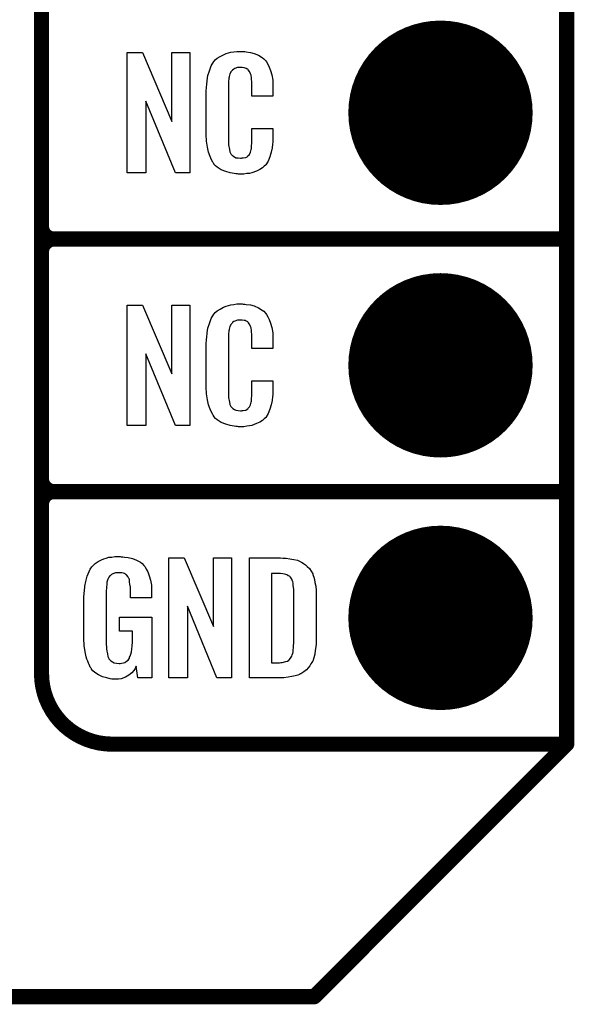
# Model space of a CAD drawing. Extents: x -0.07 to 0.95, y -0.15 to 1.54.
# Tile 9 of 21: x 0.73 to 0.95, y -0.15 to 0.24. Entities that reach past the tile are written whole.
import ezdxf

# ---------------------------------------------------------------- set-up
doc = ezdxf.new("R2010")
doc.units = 0
doc.layers.get('0').update_dxf_attribs({"linetype": 'CONTINUOUS'})
for name, color, linetype in [('gko', 6, 'CONTINUOUS'), ('gto', 2, 'CONTINUOUS'), ('gts', 1, 'CONTINUOUS')]:
    doc.layers.add(name, color=color, linetype=linetype)

# ---------------------------------------------------------------- blocks, each defined once
blk = doc.blocks.new('D30')
at = {"const_width": 0.003}
blk.add_lwpolyline([(-0.0015, 0, 1), (0.0015, 0, 1)], format="xyb", close=True, dxfattribs=at)
blk = doc.blocks.new('D44')
at = {"const_width": 0.0365}
blk.add_lwpolyline([(-0.01825, 0, 1), (0.01825, 0, 1)], format="xyb", close=True, dxfattribs=at)

msp = doc.modelspace()

# ---------------------------------------------------------------- linework, layer by layer
at = {"layer": 'gko', "color": 6, "const_width": 0.006}
for points in [[(0.95, -0.05), (0.95, 1.45)], [(0.85, -0.15), (0.95, -0.05)], [(-0.05, -0.15), (0.85, -0.15)]]:
    msp.add_lwpolyline(points, dxfattribs=at)
at = {"layer": 'gto', "color": 2, "const_width": 0.006}
for points in [[(0.742, -0.022), (0.742, 0.722)], [(0.742, 0.155), (0.742, 0.245)], [(0.742, 0.155), (0.742, 0.155)], [(0.742, 0.155), (0.742, 0.155)], [(0.747, 0.15), (0.747, 0.15)], [(0.747, 0.15), (0.747, 0.15)], [(0.747, 0.15), (0.747, 0.15)], [(0.747, 0.15), (0.747, 0.15)], [(0.747, 0.15), (0.95, 0.15)], [(0.747, 0.15), (0.95, 0.15)], [(0.742, 0.055), (0.742, 0.145)], [(0.742, 0.055), (0.742, 0.055)], [(0.742, 0.055), (0.742, 0.055)], [(0.747, 0.05), (0.747, 0.05)], [(0.747, 0.05), (0.747, 0.05)], [(0.747, 0.05), (0.747, 0.05)], [(0.747, 0.05), (0.747, 0.05)], [(0.747, 0.05), (0.95, 0.05)], [(0.747, 0.05), (0.95, 0.05)], [(0.742, -0.022), (0.742, -0.022)], [(0.742, -0.022), (0.742, -0.022)], [(0.77, -0.05), (0.95, -0.05)], [(0.8996, -0.05), (0.939, -0.05)]]:
    msp.add_lwpolyline(points, dxfattribs=at)
at = {"layer": 'gto', "color": 2}
for points in [[(0.8007, 0.1762), (0.795, 0.1762), (0.7833, 0.2046), (0.7833, 0.1762), (0.7759, 0.1762), (0.7759, 0.2238), (0.782, 0.2238), (0.7936, 0.1966), (0.7936, 0.2238), (0.8007, 0.2238), (0.8007, 0.1762)], [(0.8219, 0.2242), (0.8225, 0.2242), (0.8231, 0.2241), (0.8247, 0.2239), (0.8262, 0.2235), (0.8279, 0.2228), (0.8294, 0.2219), (0.8301, 0.2214), (0.8307, 0.2207), (0.8308, 0.2205), (0.8311, 0.2201), (0.8316, 0.2192), (0.8322, 0.2181), (0.8327, 0.2167), (0.8332, 0.215), (0.8336, 0.2129), (0.8336, 0.2106), (0.8336, 0.2066), (0.8253, 0.2066), (0.8253, 0.2107), (0.8253, 0.2108), (0.8253, 0.2111), (0.8253, 0.2116), (0.8253, 0.2121), (0.8252, 0.2134), (0.8251, 0.2141), (0.825, 0.2146), (0.825, 0.2147), (0.825, 0.2149), (0.8248, 0.2154), (0.8244, 0.2163), (0.8238, 0.217), (0.8237, 0.2172), (0.8235, 0.2173), (0.8231, 0.2175), (0.8227, 0.2177), (0.8222, 0.2178), (0.8215, 0.2179), (0.8204, 0.2179), (0.82, 0.2179), (0.8196, 0.2179), (0.8186, 0.2175), (0.8181, 0.2173), (0.8176, 0.2169), (0.8175, 0.2167), (0.8171, 0.2163), (0.8166, 0.2154), (0.8163, 0.2143), (0.8163, 0.2142), (0.8163, 0.2141), (0.8162, 0.2137), (0.8162, 0.2132), (0.8161, 0.2127), (0.8161, 0.2119), (0.816, 0.2111), (0.816, 0.2102), (0.816, 0.1895), (0.816, 0.1894), (0.816, 0.1889), (0.8161, 0.1882), (0.8161, 0.1873), (0.8164, 0.1854), (0.8166, 0.1845), (0.817, 0.1837), (0.8171, 0.1836), (0.8172, 0.1834), (0.8175, 0.1832), (0.8178, 0.1829), (0.8184, 0.1825), (0.819, 0.1822), (0.8199, 0.1821), (0.8208, 0.182), (0.8212, 0.182), (0.8215, 0.1821), (0.8219, 0.1821), (0.8229, 0.1823), (0.8234, 0.1826), (0.8238, 0.1829), (0.8238, 0.1829), (0.8239, 0.1831), (0.8243, 0.1835), (0.8248, 0.1844), (0.825, 0.1854), (0.825, 0.1855), (0.8251, 0.1857), (0.8251, 0.186), (0.8252, 0.1865), (0.8252, 0.187), (0.8253, 0.1878), (0.8253, 0.1886), (0.8253, 0.1895), (0.8253, 0.1938), (0.8336, 0.1938), (0.8336, 0.19), (0.8336, 0.1899), (0.8336, 0.1897), (0.8336, 0.1894), (0.8336, 0.1889), (0.8336, 0.1883), (0.8335, 0.1876), (0.8333, 0.1861), (0.8329, 0.1844), (0.8324, 0.1826), (0.8317, 0.1809), (0.8308, 0.1794), (0.8307, 0.1792), (0.8302, 0.1788), (0.8295, 0.1782), (0.8285, 0.1775), (0.8271, 0.1769), (0.8253, 0.1762), (0.8244, 0.176), (0.8233, 0.1759), (0.8221, 0.1757), (0.82, 0.1757), (0.8196, 0.1758), (0.8189, 0.1758), (0.8183, 0.1759), (0.8167, 0.1762), (0.815, 0.1767), (0.8132, 0.1774), (0.8116, 0.1784), (0.8109, 0.179), (0.8102, 0.1797), (0.8102, 0.1798), (0.8102, 0.1799), (0.81, 0.1802), (0.8098, 0.1805), (0.8093, 0.1814), (0.8088, 0.1827), (0.8081, 0.1844), (0.8077, 0.1864), (0.8073, 0.1887), (0.8072, 0.1914), (0.8072, 0.2083), (0.8072, 0.2084), (0.8072, 0.2087), (0.8072, 0.2091), (0.8073, 0.2096), (0.8073, 0.2103), (0.8074, 0.211), (0.8076, 0.2128), (0.8079, 0.2147), (0.8085, 0.2166), (0.8092, 0.2186), (0.8102, 0.2203), (0.8102, 0.2203), (0.8104, 0.2204), (0.8108, 0.2209), (0.8116, 0.2216), (0.8127, 0.2223), (0.8141, 0.223), (0.8151, 0.2234), (0.816, 0.2237), (0.817, 0.224), (0.8182, 0.2241), (0.8194, 0.2243), (0.8214, 0.2243), (0.8219, 0.2242)], [(0.8007, 0.0762), (0.795, 0.0762), (0.7833, 0.1046), (0.7833, 0.0762), (0.7759, 0.0762), (0.7759, 0.1238), (0.782, 0.1238), (0.7936, 0.0966), (0.7936, 0.1238), (0.8007, 0.1238), (0.8007, 0.0762)], [(0.8219, 0.1242), (0.8225, 0.1242), (0.8231, 0.1241), (0.8247, 0.1239), (0.8262, 0.1235), (0.8279, 0.1228), (0.8294, 0.1219), (0.8301, 0.1214), (0.8307, 0.1207), (0.8308, 0.1205), (0.8311, 0.1201), (0.8316, 0.1192), (0.8322, 0.1181), (0.8327, 0.1167), (0.8332, 0.115), (0.8336, 0.1129), (0.8336, 0.1106), (0.8336, 0.1066), (0.8253, 0.1066), (0.8253, 0.1107), (0.8253, 0.1108), (0.8253, 0.1111), (0.8253, 0.1116), (0.8253, 0.1121), (0.8252, 0.1134), (0.8251, 0.1141), (0.825, 0.1146), (0.825, 0.1147), (0.825, 0.1149), (0.8248, 0.1154), (0.8244, 0.1163), (0.8238, 0.117), (0.8237, 0.1172), (0.8235, 0.1173), (0.8231, 0.1175), (0.8227, 0.1177), (0.8222, 0.1178), (0.8215, 0.1179), (0.8204, 0.1179), (0.82, 0.1179), (0.8196, 0.1179), (0.8186, 0.1175), (0.8181, 0.1173), (0.8176, 0.1169), (0.8175, 0.1167), (0.8171, 0.1163), (0.8166, 0.1154), (0.8163, 0.1143), (0.8163, 0.1142), (0.8163, 0.1141), (0.8162, 0.1137), (0.8162, 0.1132), (0.8161, 0.1127), (0.8161, 0.1119), (0.816, 0.1111), (0.816, 0.1102), (0.816, 0.0895), (0.816, 0.0894), (0.816, 0.0889), (0.8161, 0.0882), (0.8161, 0.0873), (0.8164, 0.0854), (0.8166, 0.0845), (0.817, 0.0837), (0.8171, 0.0836), (0.8172, 0.0834), (0.8175, 0.0832), (0.8178, 0.0829), (0.8184, 0.0825), (0.819, 0.0822), (0.8199, 0.0821), (0.8208, 0.082), (0.8212, 0.082), (0.8215, 0.0821), (0.8219, 0.0821), (0.8229, 0.0823), (0.8234, 0.0826), (0.8238, 0.0829), (0.8238, 0.0829), (0.8239, 0.0831), (0.8243, 0.0835), (0.8248, 0.0844), (0.825, 0.0854), (0.825, 0.0855), (0.8251, 0.0857), (0.8251, 0.086), (0.8252, 0.0865), (0.8252, 0.087), (0.8253, 0.0878), (0.8253, 0.0886), (0.8253, 0.0895), (0.8253, 0.0938), (0.8336, 0.0938), (0.8336, 0.09), (0.8336, 0.0899), (0.8336, 0.0897), (0.8336, 0.0894), (0.8336, 0.0889), (0.8336, 0.0883), (0.8335, 0.0876), (0.8333, 0.0861), (0.8329, 0.0844), (0.8324, 0.0826), (0.8317, 0.0809), (0.8308, 0.0794), (0.8307, 0.0792), (0.8302, 0.0788), (0.8295, 0.0782), (0.8285, 0.0775), (0.8271, 0.0769), (0.8253, 0.0762), (0.8244, 0.076), (0.8233, 0.0759), (0.8221, 0.0757), (0.82, 0.0757), (0.8196, 0.0758), (0.8189, 0.0758), (0.8183, 0.0759), (0.8167, 0.0762), (0.815, 0.0767), (0.8132, 0.0774), (0.8116, 0.0784), (0.8109, 0.079), (0.8102, 0.0797), (0.8102, 0.0798), (0.8102, 0.0799), (0.81, 0.0802), (0.8098, 0.0805), (0.8093, 0.0814), (0.8088, 0.0827), (0.8081, 0.0844), (0.8077, 0.0864), (0.8073, 0.0887), (0.8072, 0.0914), (0.8072, 0.1083), (0.8072, 0.1084), (0.8072, 0.1087), (0.8072, 0.1091), (0.8073, 0.1096), (0.8073, 0.1103), (0.8074, 0.111), (0.8076, 0.1128), (0.8079, 0.1147), (0.8085, 0.1166), (0.8092, 0.1186), (0.8102, 0.1203), (0.8102, 0.1203), (0.8104, 0.1204), (0.8108, 0.1209), (0.8116, 0.1216), (0.8127, 0.1223), (0.8141, 0.123), (0.8151, 0.1234), (0.816, 0.1237), (0.817, 0.124), (0.8182, 0.1241), (0.8194, 0.1243), (0.8214, 0.1243), (0.8219, 0.1242)], [(0.7735, 0.0242), (0.7742, 0.0242), (0.7748, 0.0241), (0.7763, 0.0239), (0.778, 0.0235), (0.7796, 0.0228), (0.7812, 0.022), (0.7818, 0.0215), (0.7825, 0.0208), (0.7826, 0.0206), (0.783, 0.0202), (0.7834, 0.0193), (0.7841, 0.0182), (0.7846, 0.0167), (0.7851, 0.015), (0.7855, 0.0129), (0.7855, 0.0105), (0.7855, 0.008), (0.7772, 0.008), (0.7772, 0.0106), (0.7772, 0.0107), (0.7772, 0.0111), (0.7772, 0.0116), (0.7772, 0.0121), (0.777, 0.0134), (0.7769, 0.0142), (0.7769, 0.0147), (0.7769, 0.0148), (0.7768, 0.015), (0.7768, 0.0153), (0.7766, 0.0156), (0.7762, 0.0164), (0.7756, 0.0171), (0.7754, 0.0172), (0.7751, 0.0174), (0.7748, 0.0176), (0.7744, 0.0177), (0.7738, 0.0179), (0.7732, 0.0179), (0.7721, 0.0179), (0.7718, 0.0179), (0.7713, 0.0179), (0.7702, 0.0175), (0.7697, 0.0172), (0.7693, 0.0168), (0.7691, 0.0166), (0.7687, 0.0161), (0.7682, 0.0153), (0.7679, 0.0142), (0.7679, 0.0141), (0.7679, 0.0139), (0.7678, 0.0135), (0.7678, 0.013), (0.7677, 0.0124), (0.7677, 0.0117), (0.7676, 0.0108), (0.7676, 0.0099), (0.7676, -0.01), (0.7676, -0.0102), (0.7676, -0.0106), (0.7677, -0.0114), (0.7677, -0.0123), (0.7679, -0.0132), (0.7681, -0.0142), (0.7682, -0.0153), (0.7686, -0.0161), (0.7687, -0.0162), (0.7688, -0.0164), (0.7692, -0.0167), (0.7695, -0.017), (0.7701, -0.0174), (0.7708, -0.0178), (0.7717, -0.0179), (0.7727, -0.018), (0.7732, -0.018), (0.7737, -0.0179), (0.7744, -0.0178), (0.775, -0.0176), (0.7756, -0.0172), (0.7763, -0.0167), (0.7768, -0.016), (0.7769, -0.0159), (0.7769, -0.0156), (0.7771, -0.0151), (0.7774, -0.0144), (0.7776, -0.0135), (0.7778, -0.0124), (0.7779, -0.0111), (0.778, -0.0096), (0.778, -0.0052), (0.7729, -0.0052), (0.7729, 0.0003), (0.7857, 0.0003), (0.7857, -0.0238), (0.7801, -0.0238), (0.7795, -0.0191), (0.7795, -0.0192), (0.7794, -0.0193), (0.7791, -0.02), (0.7785, -0.0208), (0.7777, -0.0217), (0.7766, -0.0227), (0.7752, -0.0235), (0.7735, -0.0241), (0.7725, -0.0242), (0.7715, -0.0243), (0.7708, -0.0243), (0.7704, -0.0242), (0.7698, -0.0242), (0.7692, -0.0241), (0.7678, -0.0238), (0.7661, -0.0233), (0.7645, -0.0226), (0.7631, -0.0216), (0.7623, -0.021), (0.7618, -0.0203), (0.7618, -0.0202), (0.7617, -0.0201), (0.7615, -0.0198), (0.7613, -0.0195), (0.7611, -0.0191), (0.7609, -0.0185), (0.7606, -0.0179), (0.7603, -0.0172), (0.76, -0.0164), (0.7597, -0.0154), (0.7593, -0.0134), (0.7589, -0.0109), (0.7588, -0.0081), (0.7588, 0.0079), (0.7588, 0.008), (0.7588, 0.0082), (0.7588, 0.0086), (0.7589, 0.0092), (0.7589, 0.0099), (0.759, 0.0106), (0.7592, 0.0125), (0.7596, 0.0144), (0.7601, 0.0165), (0.7609, 0.0184), (0.7613, 0.0193), (0.7619, 0.0202), (0.7619, 0.0203), (0.7621, 0.0203), (0.7624, 0.0208), (0.7633, 0.0215), (0.7644, 0.0223), (0.7658, 0.023), (0.7667, 0.0234), (0.7676, 0.0237), (0.7686, 0.024), (0.7698, 0.0241), (0.771, 0.0243), (0.7731, 0.0243), (0.7735, 0.0242)], [(0.8172, -0.0238), (0.8114, -0.0238), (0.7998, 0.0046), (0.7998, -0.0238), (0.7924, -0.0238), (0.7924, 0.0238), (0.7985, 0.0238), (0.8101, -0.0034), (0.8101, 0.0238), (0.8172, 0.0238), (0.8172, -0.0238)], [(0.8376, 0.0237), (0.8389, 0.0236), (0.8404, 0.0234), (0.8419, 0.0231), (0.8434, 0.0228), (0.8447, 0.0222), (0.8448, 0.0221), (0.8452, 0.0219), (0.8458, 0.0216), (0.8465, 0.021), (0.8472, 0.0203), (0.8481, 0.0195), (0.8488, 0.0185), (0.8494, 0.0174), (0.8495, 0.0172), (0.8496, 0.0168), (0.8498, 0.0161), (0.8501, 0.0152), (0.8503, 0.014), (0.8506, 0.0125), (0.8507, 0.0108), (0.8508, 0.009), (0.8508, -0.0083), (0.8508, -0.0084), (0.8508, -0.0086), (0.8508, -0.0089), (0.8508, -0.0093), (0.8507, -0.0103), (0.8506, -0.0115), (0.8504, -0.0129), (0.8502, -0.0143), (0.8498, -0.0158), (0.8494, -0.0171), (0.8493, -0.0173), (0.8491, -0.0177), (0.8487, -0.0182), (0.8483, -0.019), (0.8476, -0.0198), (0.8469, -0.0206), (0.8459, -0.0214), (0.8447, -0.0221), (0.8446, -0.0222), (0.8442, -0.0224), (0.8435, -0.0227), (0.8424, -0.0229), (0.8411, -0.0232), (0.8397, -0.0235), (0.8379, -0.0237), (0.836, -0.0238), (0.8244, -0.0238), (0.8244, 0.0238), (0.8366, 0.0238), (0.8376, 0.0237)], [(0.8367, 0.0176), (0.8331, 0.0176), (0.8331, -0.0178), (0.8362, -0.0178), (0.8368, -0.0177), (0.8373, -0.0177), (0.8387, -0.0173), (0.8394, -0.0171), (0.8399, -0.0167), (0.84, -0.0167), (0.8401, -0.0166), (0.8406, -0.016), (0.8411, -0.0152), (0.8413, -0.0146), (0.8415, -0.014), (0.8415, -0.0139), (0.8416, -0.0136), (0.8416, -0.0132), (0.8417, -0.0127), (0.8418, -0.0119), (0.8418, -0.011), (0.8419, -0.0099), (0.8419, -0.0087), (0.8419, 0.0095), (0.8419, 0.0097), (0.8419, 0.0101), (0.8419, 0.0106), (0.8419, 0.0113), (0.8417, 0.0129), (0.8416, 0.0137), (0.8415, 0.0143), (0.8415, 0.0144), (0.8414, 0.0146), (0.8413, 0.0149), (0.8411, 0.0153), (0.8406, 0.0161), (0.8402, 0.0165), (0.8398, 0.0167), (0.8397, 0.0167), (0.8395, 0.0168), (0.8392, 0.017), (0.8387, 0.0172), (0.8382, 0.0173), (0.8375, 0.0175), (0.8367, 0.0176)]]:
    msp.add_lwpolyline(points, dxfattribs=at)
at = {"layer": 'gto', "color": 2, "const_width": 0.006}
for points in [[(0.742, 0.155, 0.414214), (0.747, 0.15)], [(0.747, 0.15, 0.414214), (0.742, 0.145)], [(0.747, 0.15, 0.414214), (0.742, 0.145)], [(0.742, 0.055, 0.414214), (0.747, 0.05)], [(0.747, 0.05, 0.414214), (0.742, 0.045)], [(0.747, 0.05, 0.414214), (0.742, 0.045)], [(0.742, -0.022, 0.414214), (0.77, -0.05)]]:
    msp.add_lwpolyline(points, format="xyb", dxfattribs=at)

# ---------------------------------------------------------------- block references
at = {"layer": 'gko'}
for p in [(0.95, -0.05), (0.95, -0.05), (0.85, -0.15), (0.85, -0.15)]:
    msp.add_blockref('D30', p, dxfattribs=at)
at = {"layer": 'gto'}
for p in [(0.742, 0.155), (0.742, 0.155), (0.742, 0.155), (0.742, 0.155), (0.747, 0.15), (0.747, 0.15), (0.747, 0.15), (0.747, 0.15), (0.747, 0.15), (0.747, 0.15), (0.747, 0.15), (0.747, 0.15), (0.747, 0.15), (0.95, 0.15), (0.95, 0.15), (0.742, 0.145), (0.742, 0.145), (0.742, 0.145), (0.742, 0.055), (0.742, 0.055), (0.742, 0.055), (0.742, 0.055), (0.747, 0.05), (0.747, 0.05), (0.747, 0.05), (0.747, 0.05), (0.747, 0.05), (0.747, 0.05), (0.747, 0.05), (0.747, 0.05), (0.747, 0.05), (0.95, 0.05), (0.95, 0.05), (0.742, 0.045), (0.742, 0.045), (0.742, -0.022), (0.742, -0.022), (0.742, -0.022), (0.742, -0.022), (0.77, -0.05), (0.77, -0.05), (0.8996, -0.05), (0.939, -0.05), (0.95, -0.05)]:
    msp.add_blockref('D30', p, dxfattribs=at)
at = {"layer": 'gts'}
for p in [(0.9, 0.2), (0.9, 0.1), (0.9, 0)]:
    msp.add_blockref('D44', p, dxfattribs=at)

doc.saveas('drawing.dxf')
